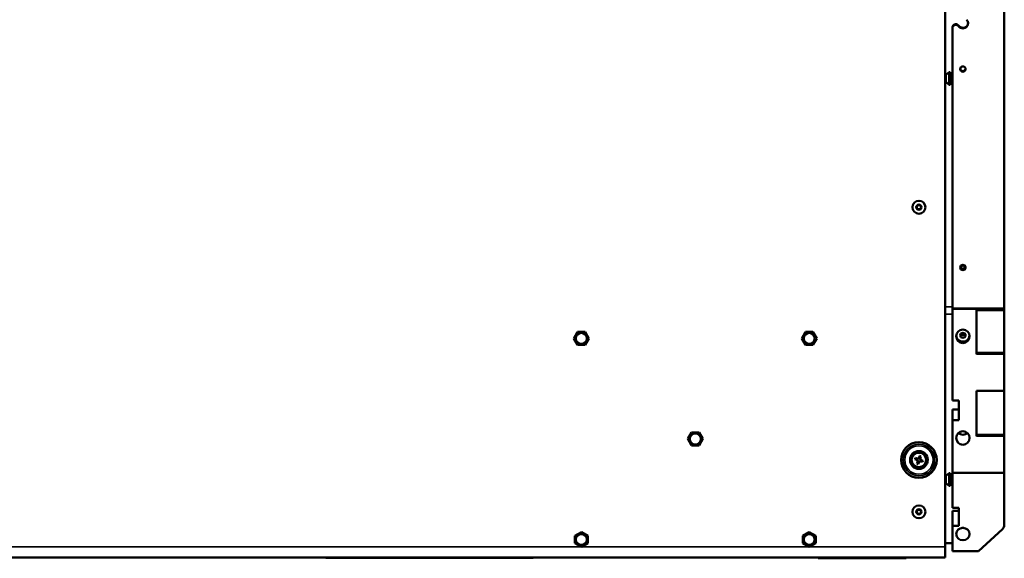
# Model space of a CAD drawing. Header units: inches. Extents: x 1.9 to 64.4, y 1.6 to 69.2.
# Tile 22 of 256: x 41 to 60, y 15.1 to 25.5. Entities that reach past the tile are written whole.
import ezdxf

# ---------------------------------------------------------------- set-up
doc = ezdxf.new("R2010")
doc.units = ezdxf.units.IN
doc.header["$MEASUREMENT"] = 0
doc.layers.add('Visible (ANSI)', color=7, linetype='Continuous', lineweight=50)
doc.layers.add('Visible Narrow (ANSI)', color=7, linetype='Continuous', lineweight=35)

msp = doc.modelspace()

# ---------------------------------------------------------------- linework, layer by layer
at = {"layer": 'Visible (ANSI)'}
for p, q in [((60.02, 36.587), (60.02, 19.966)), ((58.875, 35.868), (58.875, 15.367)), ((59.02, 25.395), (59.02, 25.383)), ((59.02, 19.966), (59.02, 25.383)), ((59.127, 25.439), (59.149, 25.416)), ((59.149, 25.404), (59.127, 25.426)), ((58.894, 24.48), (58.955, 24.533)), ((58.955, 24.533), (58.955, 24.289)), ((58.977, 24.533), (58.955, 24.533)), ((58.977, 24.533), (58.977, 24.289)), ((58.894, 24.48), (58.875, 24.48)), ((58.894, 24.342), (58.875, 24.342)), ((58.894, 24.48), (58.894, 24.342)), ((58.894, 24.342), (58.955, 24.289)), ((58.977, 24.289), (58.955, 24.289)), ((59.22, 20.742), (59.22, 20.73)), ((60.02, 19.966), (59.02, 19.966)), ((59.02, 19.964), (59.02, 19.966)), ((59.02, 19.964), (59.485, 19.964)), ((59.02, 18.192), (59.02, 19.964)), ((59.485, 19.964), (59.485, 19.965)), ((60.02, 19.965), (59.485, 19.965)), ((59.485, 19.088), (59.485, 19.964)), ((60.02, 19.965), (60.02, 19.966)), ((60.02, 19.937), (60.02, 19.965)), ((60.02, 19.937), (59.485, 19.937)), ((60.02, 19.112), (60.02, 19.937)), ((51.709, 19.391), (51.781, 19.516)), ((51.781, 19.516), (51.925, 19.516)), ((51.925, 19.516), (51.997, 19.391)), ((56.109, 19.391), (56.181, 19.516)), ((56.181, 19.516), (56.325, 19.516)), ((56.325, 19.516), (56.397, 19.391)), ((51.781, 19.266), (51.709, 19.391)), ((51.925, 19.266), (51.781, 19.266)), ((51.997, 19.391), (51.925, 19.266)), ((56.181, 19.266), (56.109, 19.391)), ((56.325, 19.266), (56.181, 19.266)), ((56.397, 19.391), (56.325, 19.266)), ((60.02, 19.112), (59.485, 19.112)), ((60.02, 19.088), (60.02, 19.112)), ((60.02, 19.088), (60.02, 18.382)), ((59.485, 17.506), (59.485, 18.382)), ((59.485, 18.382), (60.02, 18.382)), ((60.02, 18.382), (60.02, 17.53)), ((59.145, 18.192), (59.02, 18.192)), ((59.145, 17.816), (59.145, 18.192)), ((59.02, 18.019), (59.02, 17.816)), ((59.145, 18.019), (59.02, 18.019)), ((59.02, 17.816), (59.145, 17.816)), ((59.02, 16.8), (59.02, 17.816)), ((53.909, 17.451), (53.981, 17.576)), ((53.981, 17.576), (54.125, 17.576)), ((54.125, 17.576), (54.197, 17.451)), ((60.02, 17.53), (59.485, 17.53)), ((60.02, 17.506), (60.02, 17.53)), ((60.02, 17.506), (60.02, 16.8)), ((53.981, 17.326), (53.909, 17.451)), ((54.125, 17.326), (53.981, 17.326)), ((54.197, 17.451), (54.125, 17.326)), ((58.386, 17.124), (58.375, 17.095)), ((58.4, 17.086), (58.41, 17.115)), ((58.293, 17.06), (58.322, 17.05)), ((58.331, 17.074), (58.302, 17.085)), ((58.328, 17.071), (58.322, 17.054)), ((58.331, 17.067), (58.326, 17.056)), ((58.343, 17.005), (58.332, 16.977)), ((58.346, 17.003), (58.363, 16.996)), ((58.35, 17.005), (58.361, 17.001)), ((58.357, 16.968), (58.367, 16.996)), ((58.397, 17.089), (58.379, 17.095)), ((58.392, 17.086), (58.381, 17.09)), ((58.412, 17.025), (58.416, 17.036)), ((58.412, 17.017), (58.44, 17.007)), ((58.414, 17.02), (58.42, 17.038)), ((58.449, 17.031), (58.421, 17.042)), ((58.894, 16.739), (58.875, 16.739)), ((58.894, 16.739), (58.955, 16.792)), ((58.894, 16.739), (58.894, 16.601)), ((58.955, 16.792), (58.955, 16.548)), ((58.977, 16.792), (58.955, 16.792)), ((58.977, 16.792), (58.977, 16.548)), ((60.02, 16.8), (59.02, 16.8)), ((59.02, 16.8), (59.02, 16.121)), ((60.02, 16.8), (60.02, 15.793)), ((58.894, 16.601), (58.875, 16.601)), ((58.894, 16.601), (58.955, 16.548)), ((58.977, 16.548), (58.955, 16.548)), ((59.145, 16.121), (59.02, 16.121)), ((59.02, 16.062), (59.02, 15.775)), ((59.145, 16.062), (59.02, 16.062)), ((59.145, 15.775), (59.145, 16.121)), ((51.728, 15.583), (51.853, 15.655)), ((51.853, 15.655), (51.978, 15.583)), ((56.128, 15.583), (56.253, 15.655)), ((56.253, 15.655), (56.378, 15.583)), ((59.02, 15.775), (59.145, 15.775)), ((59.02, 15.775), (59.02, 15.287)), ((59.522, 15.287), (59.983, 15.712)), ((51.728, 15.439), (51.728, 15.583)), ((51.853, 15.367), (51.728, 15.439)), ((51.978, 15.439), (51.853, 15.367)), ((51.978, 15.583), (51.978, 15.439)), ((56.128, 15.439), (56.128, 15.583)), ((56.253, 15.367), (56.128, 15.439)), ((56.378, 15.439), (56.253, 15.367)), ((56.378, 15.583), (56.378, 15.439)), ((59.02, 15.443), (58.875, 15.443)), ((58.875, 15.163), (58.875, 15.367)), ((59.02, 15.287), (59.522, 15.287)), ((21.685, 15.163), (58.875, 15.163)), ((46.92, 15.163), (46.92, 15.158)), ((46.92, 15.158), (50.92, 15.158)), ((47.071, 15.158), (47.071, 15.156)), ((47.134, 15.156), (47.071, 15.156)), ((47.134, 15.158), (47.134, 15.156)), ((47.147, 15.158), (47.147, 15.156)), ((47.147, 15.158), (47.147, 15.156)), ((47.215, 15.156), (47.147, 15.156)), ((47.215, 15.158), (47.215, 15.156)), ((47.228, 15.158), (47.228, 15.156)), ((47.301, 15.156), (47.265, 15.156)), ((47.301, 15.158), (47.301, 15.156)), ((47.31, 15.156), (47.301, 15.156)), ((47.31, 15.158), (47.31, 15.156)), ((47.348, 15.156), (47.31, 15.156)), ((47.348, 15.158), (47.348, 15.156)), ((47.385, 15.156), (47.348, 15.156)), ((47.385, 15.158), (47.385, 15.156)), ((47.392, 15.156), (47.385, 15.156)), ((47.392, 15.158), (47.392, 15.156)), ((47.503, 15.156), (47.448, 15.156)), ((47.503, 15.158), (47.503, 15.156)), ((47.519, 15.156), (47.503, 15.156)), ((47.519, 15.158), (47.519, 15.156)), ((47.528, 15.156), (47.519, 15.156)), ((47.528, 15.158), (47.528, 15.156)), ((47.563, 15.156), (47.528, 15.156)), ((47.563, 15.158), (47.563, 15.156)), ((47.608, 15.156), (47.563, 15.156)), ((47.608, 15.158), (47.608, 15.156)), ((47.643, 15.156), (47.608, 15.156)), ((47.643, 15.158), (47.643, 15.156)), ((47.643, 15.158), (47.643, 15.156)), ((47.643, 15.156), (47.643, 15.156)), ((47.752, 15.158), (47.752, 15.156)), ((47.77, 15.156), (47.752, 15.156)), ((47.77, 15.158), (47.77, 15.156)), ((47.805, 15.156), (47.77, 15.156)), ((47.805, 15.158), (47.805, 15.156)), ((47.85, 15.156), (47.805, 15.156)), ((47.85, 15.158), (47.85, 15.156)), ((47.885, 15.156), (47.85, 15.156)), ((47.885, 15.158), (47.885, 15.156)), ((47.905, 15.158), (47.905, 15.156)), ((48.03, 15.158), (48.03, 15.156)), ((48.052, 15.158), (48.052, 15.156)), ((48.089, 15.156), (48.052, 15.156)), ((48.089, 15.158), (48.089, 15.156)), ((48.095, 15.158), (48.095, 15.156)), ((48.107, 15.156), (48.095, 15.156)), ((48.107, 15.158), (48.107, 15.156)), ((48.145, 15.156), (48.107, 15.156)), ((48.145, 15.158), (48.145, 15.156)), ((48.182, 15.156), (48.145, 15.156)), ((48.182, 15.158), (48.182, 15.156)), ((48.22, 15.156), (48.182, 15.156)), ((48.22, 15.158), (48.22, 15.156)), ((48.23, 15.156), (48.22, 15.156)), ((48.23, 15.158), (48.23, 15.156)), ((48.236, 15.156), (48.23, 15.156)), ((48.236, 15.158), (48.236, 15.156)), ((48.348, 15.158), (48.348, 15.156)), ((48.351, 15.158), (48.351, 15.156)), ((48.355, 15.156), (48.351, 15.156)), ((48.355, 15.158), (48.355, 15.156)), ((48.363, 15.156), (48.355, 15.156)), ((48.363, 15.158), (48.363, 15.156)), ((48.402, 15.156), (48.363, 15.156)), ((48.402, 15.158), (48.402, 15.156)), ((48.408, 15.156), (48.402, 15.156)), ((48.408, 15.158), (48.408, 15.156)), ((48.45, 15.156), (48.408, 15.156)), ((48.45, 15.158), (48.45, 15.156)), ((48.456, 15.156), (48.45, 15.156)), ((48.456, 15.158), (48.456, 15.156)), ((48.494, 15.156), (48.456, 15.156)), ((48.494, 15.158), (48.494, 15.156)), ((48.5, 15.156), (48.494, 15.156)), ((48.5, 15.158), (48.5, 15.156)), ((48.617, 15.158), (48.617, 15.156)), ((48.622, 15.156), (48.617, 15.156)), ((48.622, 15.158), (48.622, 15.156)), ((48.665, 15.156), (48.622, 15.156)), ((48.665, 15.158), (48.665, 15.156)), ((48.67, 15.156), (48.665, 15.156)), ((48.67, 15.158), (48.67, 15.156)), ((48.708, 15.156), (48.67, 15.156)), ((48.708, 15.158), (48.708, 15.156)), ((48.735, 15.156), (48.708, 15.156)), ((48.735, 15.158), (48.735, 15.156)), ((48.771, 15.156), (48.735, 15.156)), ((48.771, 15.158), (48.771, 15.156)), ((48.792, 15.156), (48.771, 15.156)), ((48.792, 15.158), (48.792, 15.156)), ((48.813, 15.156), (48.792, 15.156)), ((48.813, 15.158), (48.813, 15.156)), ((48.85, 15.156), (48.813, 15.156)), ((48.85, 15.158), (48.85, 15.156)), ((48.876, 15.156), (48.85, 15.156)), ((48.876, 15.158), (48.876, 15.156)), ((48.882, 15.158), (48.882, 15.156)), ((48.904, 15.158), (48.904, 15.156)), ((48.942, 15.156), (48.904, 15.156)), ((48.942, 15.158), (48.942, 15.156)), ((48.991, 15.156), (48.942, 15.156)), ((48.991, 15.158), (48.991, 15.156)), ((49.024, 15.156), (48.991, 15.156)), ((49.024, 15.158), (49.024, 15.156)), ((49.035, 15.158), (49.035, 15.156)), ((49.055, 15.156), (49.05, 15.156)), ((49.055, 15.158), (49.055, 15.156)), ((49.118, 15.156), (49.055, 15.156)), ((49.118, 15.158), (49.118, 15.156)), ((49.152, 15.158), (49.152, 15.156)), ((49.32, 15.156), (49.152, 15.156)), ((49.32, 15.158), (49.32, 15.156)), ((49.341, 15.158), (49.341, 15.156)), ((49.415, 15.156), (49.341, 15.156)), ((49.415, 15.158), (49.415, 15.156)), ((49.468, 15.156), (49.415, 15.156)), ((49.468, 15.158), (49.468, 15.156)), ((49.577, 15.158), (49.577, 15.156)), ((49.59, 15.158), (49.59, 15.156)), ((49.692, 15.156), (49.59, 15.156)), ((49.692, 15.158), (49.692, 15.156)), ((49.71, 15.158), (49.71, 15.156)), ((49.826, 15.158), (49.826, 15.156)), ((49.829, 15.156), (49.826, 15.156)), ((49.829, 15.158), (49.829, 15.156)), ((49.849, 15.156), (49.829, 15.156)), ((49.849, 15.158), (49.849, 15.156)), ((49.886, 15.156), (49.849, 15.156)), ((49.886, 15.158), (49.886, 15.156)), ((49.904, 15.158), (49.904, 15.156)), ((49.942, 15.156), (49.904, 15.156)), ((49.942, 15.158), (49.942, 15.156)), ((49.979, 15.156), (49.942, 15.156)), ((49.979, 15.158), (49.979, 15.156)), ((50.017, 15.156), (49.979, 15.156)), ((50.017, 15.158), (50.017, 15.156)), ((50.024, 15.156), (50.017, 15.156)), ((50.024, 15.158), (50.024, 15.156)), ((50.028, 15.156), (50.024, 15.156)), ((50.028, 15.158), (50.028, 15.156)), ((50.028, 15.158), (50.028, 15.156)), ((50.028, 15.156), (50.028, 15.156)), ((50.153, 15.158), (50.153, 15.156)), ((50.161, 15.156), (50.153, 15.156)), ((50.161, 15.158), (50.161, 15.156)), ((50.173, 15.156), (50.161, 15.156)), ((50.173, 15.158), (50.173, 15.156)), ((50.208, 15.156), (50.173, 15.156)), ((50.208, 15.158), (50.208, 15.156)), ((50.253, 15.156), (50.208, 15.156)), ((50.253, 15.158), (50.253, 15.156)), ((50.288, 15.156), (50.253, 15.156)), ((50.288, 15.158), (50.288, 15.156)), ((50.326, 15.158), (50.326, 15.156)), ((50.33, 15.158), (50.33, 15.156)), ((50.342, 15.158), (50.342, 15.156)), ((50.363, 15.156), (50.342, 15.156)), ((50.363, 15.158), (50.363, 15.156)), ((50.474, 15.156), (50.419, 15.156)), ((50.474, 15.158), (50.474, 15.156)), ((50.478, 15.156), (50.474, 15.156)), ((50.478, 15.158), (50.478, 15.156)), ((50.499, 15.158), (50.499, 15.156)), ((50.534, 15.156), (50.499, 15.156)), ((50.534, 15.158), (50.534, 15.156)), ((50.579, 15.156), (50.534, 15.156)), ((50.579, 15.158), (50.579, 15.156)), ((50.614, 15.156), (50.579, 15.156)), ((50.614, 15.158), (50.614, 15.156)), ((50.626, 15.156), (50.614, 15.156)), ((50.626, 15.158), (50.626, 15.156)), ((50.665, 15.156), (50.626, 15.156)), ((50.665, 15.158), (50.665, 15.156)), ((50.671, 15.156), (50.665, 15.156)), ((50.671, 15.158), (50.671, 15.156)), ((50.713, 15.156), (50.671, 15.156)), ((50.713, 15.158), (50.713, 15.156)), ((50.719, 15.156), (50.713, 15.156)), ((50.719, 15.158), (50.719, 15.156)), ((50.757, 15.156), (50.719, 15.156)), ((50.757, 15.158), (50.757, 15.156)), ((50.758, 15.156), (50.757, 15.156)), ((50.758, 15.158), (50.758, 15.156)), ((50.761, 15.156), (50.758, 15.156)), ((50.761, 15.158), (50.761, 15.156)), ((50.768, 15.156), (50.761, 15.156)), ((50.768, 15.158), (50.768, 15.156)), ((50.884, 15.158), (50.884, 15.156)), ((50.884, 15.158), (50.884, 15.156)), ((50.884, 15.156), (50.884, 15.156)), ((50.92, 15.163), (50.92, 15.158)), ((52.163, 15.163), (52.163, 15.161)), ((52.163, 15.161), (52.203, 15.161)), ((52.203, 15.163), (52.203, 15.161)), ((52.203, 15.161), (52.219, 15.161)), ((52.219, 15.163), (52.219, 15.161)), ((52.219, 15.161), (52.259, 15.161)), ((52.259, 15.163), (52.259, 15.161)), ((52.264, 15.163), (52.264, 15.161)), ((52.264, 15.161), (52.283, 15.161)), ((52.283, 15.163), (52.283, 15.161)), ((52.283, 15.161), (52.313, 15.161)), ((52.318, 15.163), (52.318, 15.161)), ((52.324, 15.161), (52.354, 15.161)), ((52.354, 15.163), (52.354, 15.161)), ((52.354, 15.161), (52.374, 15.161)), ((52.374, 15.163), (52.374, 15.161)), ((52.383, 15.163), (52.383, 15.161)), ((52.383, 15.161), (52.473, 15.161)), ((52.473, 15.163), (52.473, 15.161)), ((52.5, 15.163), (52.5, 15.161)), ((52.5, 15.161), (52.516, 15.161)), ((52.516, 15.163), (52.516, 15.161)), ((52.516, 15.161), (52.579, 15.161)), ((52.579, 15.163), (52.579, 15.161)), ((52.579, 15.161), (52.594, 15.161)), ((52.594, 15.163), (52.594, 15.161)), ((52.871, 15.163), (52.871, 15.161)), ((52.871, 15.161), (52.961, 15.161)), ((52.961, 15.163), (52.961, 15.161)), ((52.987, 15.163), (52.987, 15.161)), ((52.987, 15.161), (53.002, 15.161)), ((53.002, 15.163), (53.002, 15.161)), ((53.002, 15.161), (53.037, 15.161)), ((53.037, 15.163), (53.037, 15.161)), ((53.037, 15.161), (53.051, 15.161)), ((53.051, 15.163), (53.051, 15.161)), ((53.051, 15.161), (53.086, 15.161)), ((53.086, 15.163), (53.086, 15.161)), ((53.086, 15.161), (53.101, 15.161)), ((53.101, 15.163), (53.101, 15.161)), ((53.113, 15.163), (53.113, 15.161)), ((53.113, 15.161), (53.132, 15.161)), ((53.132, 15.163), (53.132, 15.161)), ((53.132, 15.161), (53.145, 15.161)), ((53.145, 15.163), (53.145, 15.161)), ((53.145, 15.161), (53.196, 15.161)), ((53.196, 15.163), (53.196, 15.161)), ((53.196, 15.161), (53.209, 15.161)), ((53.209, 15.163), (53.209, 15.161)), ((53.209, 15.161), (53.226, 15.161)), ((53.226, 15.163), (53.226, 15.161)), ((53.228, 15.163), (53.228, 15.161)), ((53.228, 15.161), (53.248, 15.161)), ((53.248, 15.163), (53.248, 15.161)), ((53.248, 15.161), (53.264, 15.161)), ((53.29, 15.163), (53.29, 15.161)), ((53.299, 15.161), (53.318, 15.161)), ((53.318, 15.163), (53.318, 15.161)), ((53.318, 15.161), (53.333, 15.161)), ((53.333, 15.163), (53.333, 15.161)), ((53.354, 15.163), (53.354, 15.161)), ((53.354, 15.161), (53.363, 15.161)), ((53.363, 15.163), (53.363, 15.161)), ((53.363, 15.161), (53.419, 15.161)), ((53.419, 15.163), (53.419, 15.161)), ((53.419, 15.161), (53.435, 15.161)), ((53.435, 15.163), (53.435, 15.161)), ((54.453, 15.163), (54.453, 15.161)), ((54.453, 15.161), (54.532, 15.161)), ((54.532, 15.163), (54.532, 15.161)), ((54.532, 15.163), (54.532, 15.161)), ((54.546, 15.163), (54.546, 15.161)), ((54.642, 15.163), (54.642, 15.161)), ((54.656, 15.163), (54.656, 15.161)), ((54.701, 15.161), (54.732, 15.161)), ((54.732, 15.163), (54.732, 15.161)), ((54.732, 15.161), (54.748, 15.161)), ((54.748, 15.163), (54.748, 15.161)), ((55.475, 15.163), (55.475, 15.161)), ((55.475, 15.161), (55.49, 15.161)), ((55.49, 15.163), (55.49, 15.161)), ((55.519, 15.163), (55.519, 15.161)), ((55.546, 15.163), (55.546, 15.161)), ((55.642, 15.163), (55.642, 15.161)), ((55.656, 15.163), (55.656, 15.161)), ((55.701, 15.161), (55.732, 15.161)), ((55.732, 15.163), (55.732, 15.161)), ((55.732, 15.161), (55.748, 15.161)), ((55.748, 15.163), (55.748, 15.161)), ((56.425, 15.163), (56.425, 15.148)), ((56.455, 15.148), (56.425, 15.148)), ((56.455, 15.148), (58.095, 15.148)), ((58.125, 15.148), (58.095, 15.148)), ((58.125, 15.148), (58.125, 15.163))]:
    msp.add_line(p, q, dxfattribs=at)
for centre, radius in [((58.371, 21.924), 0.125), ((58.371, 21.924), 0.125), ((58.371, 21.924), 0.05), ((58.371, 21.924), 0.0406), ((51.853, 19.391), 0.106), ((56.253, 19.391), 0.106), ((54.053, 17.451), 0.106), ((58.371, 17.046), 0.344), ((58.371, 17.046), 0.172), ((58.371, 17.046), 0.145), ((58.371, 17.046), 0.14), ((58.371, 16.045), 0.125), ((58.371, 16.045), 0.125), ((58.371, 16.045), 0.05), ((58.371, 16.045), 0.0406), ((51.853, 15.511), 0.106), ((56.253, 15.511), 0.106)]:
    msp.add_circle(centre, radius, dxfattribs=at)
for centre, start, end in [((58.303, 17.014), 349.2726, 60.8742), ((58.339, 17.114), 259.2726, 330.8742), ((58.403, 16.978), 79.2726, 150.8742), ((58.439, 17.078), 169.2726, 240.8742)]:
    msp.add_arc(centre, 0.0476, start, end, dxfattribs=at)
for centre, major_axis, ratio, start_param, end_param in [((59.22, 25.474), (0.1, 0), 0.981793, 3.926991, 7.068583), ((59.22, 25.486), (0.1, 0), 0.981793, 3.926991, 6.220264), ((59.082, 25.395), (-0.0625, 0), 0.981793, 3.926991, 6.283185), ((59.082, 25.383), (-0.0625, 0), 0.981793, 3.926991, 6.283185), ((59.22, 24.602), (-0.052, 0), 0.981793, 0.121218, 3.020374), ((59.22, 20.765), (-0.0361, 0), 0.981793, 5.759587, 6.806784), ((59.22, 20.765), (-0.0361, 0), 0.981793, 4.712389, 5.759587), ((59.22, 20.765), (0.0361, 0), 0.981793, 3.665191, 4.712389), ((59.22, 20.765), (-0.0361, 0), 0.981793, 3.665191, 4.712389), ((59.22, 20.765), (0.0361, 0), 0.981793, 4.712389, 5.759587), ((59.22, 20.765), (0.0361, 0), 0.981793, 5.759587, 6.806784), ((59.22, 19.452), (0.13, 0), 0.920845, 3.218908, 6.20587), ((59.22, 19.502), (-0.052, 0), 0.920845, 0.548214, 2.593379), ((59.22, 17.653), (-0.13, 0), 0.920845, 0.810437, 2.331155), ((58.334, 16.944), (0.273, -0.099), 0.641042, 1.52608, 1.615512), ((58.473, 17.009), (0.099, 0.273), 0.641042, 1.52608, 1.615512), ((58.308, 17.012), (-0.0414, 0.015), 0.994499, 4.295347, 4.728038), ((58.344, 17.112), (0.0414, -0.015), 0.994499, 4.69674, 5.129431), ((58.408, 17.147), (-0.273, 0.099), 0.641042, 1.52608, 1.615512), ((58.305, 17.018), (0.015, 0.0414), 0.994499, 4.69674, 5.129431), ((58.405, 16.982), (-0.015, -0.0414), 0.994499, 4.295347, 4.728038), ((58.338, 17.109), (0.015, 0.0414), 0.994499, 4.295347, 4.728038), ((58.438, 17.073), (-0.015, -0.0414), 0.994499, 4.69674, 5.129431), ((58.399, 16.979), (-0.0414, 0.015), 0.994499, 4.69674, 5.129431), ((58.435, 17.079), (0.0414, -0.015), 0.994499, 4.295347, 4.728038), ((58.27, 17.083), (-0.099, -0.273), 0.641042, 1.52608, 1.615512), ((59.895, 15.793), (0.125, 0), 0.920845, 5.497787, 6.283185), ((59.22, 15.853), (-0.13, 0), 0.920845, 1.419536, 1.722057)]:
    msp.add_ellipse(centre, major_axis=major_axis, ratio=ratio, start_param=start_param, end_param=end_param, dxfattribs=at)
for centre, major_axis, ratio in [((59.22, 24.59), (0.052, 0), 0.981793), ((59.22, 20.761), (0.052, 0), 0.981793), ((59.22, 19.433), (0, -0.13), 0.996287), ((59.22, 19.452), (-0.052, 0), 0.920845), ((59.22, 17.471), (0, -0.13), 0.996287), ((59.22, 15.616), (-0.13, 0), 0.920845)]:
    msp.add_ellipse(centre, major_axis=major_axis, ratio=ratio, dxfattribs=at)
for points, weights in [([(59.22, 20.8), (59.204, 20.793), (59.189, 20.783)], [2.01272135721, 2.32409043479, 2.01272135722]), ([(59.189, 20.783), (59.189, 20.766), (59.189, 20.747)], [2.01272135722, 2.32409043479, 2.01272135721]), ([(59.189, 20.747), (59.204, 20.739), (59.22, 20.73)], [2.01272135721, 2.32409043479, 2.01272135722]), ([(59.251, 20.783), (59.236, 20.793), (59.22, 20.8)], [2.01272135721, 2.32409043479, 2.01272135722]), ([(59.22, 20.73), (59.236, 20.739), (59.251, 20.747)], [2.01272135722, 2.32409043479, 2.01272135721]), ([(59.251, 20.766), (59.251, 20.774), (59.251, 20.783)], [2.16840589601, 2.16840589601, 2.01272135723]), ([(59.251, 20.747), (59.251, 20.757), (59.251, 20.766)], [2.01272135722, 2.16840589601, 2.16840589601]), ([(58.338, 17.044), (58.329, 17.047), (58.322, 17.05)], [1.00809385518, 1.02718582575, 1.00474783]), ([(58.331, 17.074), (58.338, 17.072), (58.347, 17.068)], [1.00474783, 1.02718582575, 1.00809385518]), ([(58.343, 17.005), (58.345, 17.013), (58.349, 17.021)], [1.00474783, 1.02718582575, 1.00809385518]), ([(58.373, 17.013), (58.37, 17.004), (58.367, 16.996)], [1.00809385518, 1.02718582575, 1.00474783]), ([(58.369, 17.079), (58.373, 17.088), (58.375, 17.095)], [1.00809385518, 1.02718582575, 1.00474783]), ([(58.4, 17.086), (58.397, 17.079), (58.394, 17.07)], [1.00474783, 1.02718582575, 1.00809385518]), ([(58.412, 17.017), (58.404, 17.02), (58.395, 17.023)], [1.00474783, 1.02718582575, 1.00809385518]), ([(58.404, 17.048), (58.413, 17.044), (58.421, 17.042)], [1.00809385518, 1.02718582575, 1.00474783])]:
    msp.add_rational_spline(points, weights, degree=2, dxfattribs=at)
for points, degree in [([(58.322, 17.054), (58.324, 17.055), (58.326, 17.056)], 2), ([(58.328, 17.071), (58.329, 17.069), (58.331, 17.067)], 2), ([(58.346, 17.003), (58.348, 17.004), (58.35, 17.005)], 2), ([(58.363, 16.996), (58.362, 16.999), (58.361, 17.001)], 2), ([(58.379, 17.095), (58.38, 17.093), (58.381, 17.09)], 2), ([(58.397, 17.089), (58.394, 17.088), (58.392, 17.086)], 2), ([(58.414, 17.02), (58.413, 17.022), (58.412, 17.025)], 2), ([(58.42, 17.038), (58.418, 17.037), (58.416, 17.036)], 2), ([(47.147, 15.156), (47.147, 15.156), (47.147, 15.156), (47.147, 15.156)], 3), ([(47.901, 15.156), (47.896, 15.156), (47.89, 15.156), (47.885, 15.156)], 3), ([(47.905, 15.156), (47.904, 15.156), (47.903, 15.156), (47.901, 15.156)], 3), ([(48.032, 15.156), (48.031, 15.156), (48.03, 15.156), (48.03, 15.156)], 3), ([(48.052, 15.156), (48.045, 15.156), (48.038, 15.156), (48.032, 15.156)], 3), ([(50.342, 15.156), (50.338, 15.156), (50.334, 15.156), (50.33, 15.156)], 3), ([(52.313, 15.161), (52.316, 15.161), (52.318, 15.161)], 2), ([(52.318, 15.161), (52.322, 15.161), (52.324, 15.161)], 2), ([(53.264, 15.161), (53.271, 15.161), (53.28, 15.161), (53.287, 15.161), (53.29, 15.161)], 2), ([(53.29, 15.161), (53.293, 15.161), (53.299, 15.161)], 2), ([(54.532, 15.161), (54.532, 15.161), (54.532, 15.161)], 2), ([(54.546, 15.161), (54.55, 15.161), (54.557, 15.161), (54.577, 15.161), (54.59, 15.161)], 2), ([(54.59, 15.161), (54.607, 15.161), (54.629, 15.161), (54.641, 15.161), (54.642, 15.161)], 2), ([(54.656, 15.161), (54.664, 15.161), (54.676, 15.161), (54.701, 15.161)], 2), ([(55.49, 15.161), (55.495, 15.161), (55.512, 15.161), (55.519, 15.161)], 2), ([(55.546, 15.161), (55.55, 15.161), (55.557, 15.161), (55.577, 15.161), (55.59, 15.161)], 2), ([(55.59, 15.161), (55.607, 15.161), (55.629, 15.161), (55.641, 15.161), (55.642, 15.161)], 2), ([(55.656, 15.161), (55.664, 15.161), (55.676, 15.161), (55.701, 15.161)], 2)]:
    msp.add_open_spline(points, degree=degree, dxfattribs=at)
for points, knots in [([(58.343, 17.005), (58.343, 17.009), (58.344, 17.012), (58.343, 17.021), (58.342, 17.026), (58.338, 17.036), (58.334, 17.04), (58.328, 17.046), (58.325, 17.048), (58.322, 17.05)], [0.0131061, 0.0131061, 0.0131061, 0.0131061, 0.038694, 0.038694, 0.077388, 0.077388, 0.1160819, 0.1160819, 0.1416698, 0.1416698, 0.1416698, 0.1416698]), ([(58.331, 17.074), (58.334, 17.074), (58.338, 17.073), (58.347, 17.074), (58.352, 17.075), (58.361, 17.079), (58.366, 17.083), (58.372, 17.089), (58.374, 17.092), (58.375, 17.095)], [0.0131061, 0.0131061, 0.0131061, 0.0131061, 0.038694, 0.038694, 0.077388, 0.077388, 0.1160819, 0.1160819, 0.1416698, 0.1416698, 0.1416698, 0.1416698]), ([(58.412, 17.017), (58.408, 17.018), (58.405, 17.018), (58.396, 17.018), (58.391, 17.016), (58.381, 17.012), (58.377, 17.009), (58.371, 17.002), (58.369, 16.999), (58.367, 16.996)], [0.0131061, 0.0131061, 0.0131061, 0.0131061, 0.038694, 0.038694, 0.077388, 0.077388, 0.1160819, 0.1160819, 0.1416698, 0.1416698, 0.1416698, 0.1416698]), ([(58.4, 17.086), (58.399, 17.083), (58.399, 17.079), (58.399, 17.07), (58.401, 17.065), (58.405, 17.056), (58.408, 17.051), (58.415, 17.045), (58.418, 17.043), (58.421, 17.042)], [0.0131061, 0.0131061, 0.0131061, 0.0131061, 0.038694, 0.038694, 0.077388, 0.077388, 0.1160819, 0.1160819, 0.1416698, 0.1416698, 0.1416698, 0.1416698]), ([(47.228, 15.156), (47.227, 15.156), (47.227, 15.156), (47.223, 15.156), (47.219, 15.156), (47.215, 15.156)], [-0.06910926, -0.06910926, -0.06910926, -0.06910926, -0.06505051, -0.06505051, -0.03618432, -0.03618432, -0.03618432, -0.03618432]), ([(47.25, 15.156), (47.247, 15.156), (47.244, 15.156), (47.24, 15.156), (47.237, 15.156), (47.232, 15.156), (47.231, 15.156), (47.229, 15.156), (47.228, 15.156), (47.228, 15.156)], [-0.1054449, -0.1054449, -0.1054449, -0.1054449, -0.088018, -0.088018, -0.0743713, -0.0743713, -0.0601094, -0.0601094, 0, 0, 0, 0]), ([(47.265, 15.156), (47.262, 15.156), (47.26, 15.156), (47.255, 15.156), (47.252, 15.156), (47.25, 15.156)], [-0.03774435, -0.03774435, -0.03774435, -0.03774435, -0.01997479, -0.01997479, 0, 0, 0, 0]), ([(47.426, 15.156), (47.421, 15.156), (47.417, 15.156), (47.411, 15.156), (47.407, 15.156), (47.399, 15.156), (47.397, 15.156), (47.394, 15.156), (47.393, 15.156), (47.392, 15.156)], [-0.1581674, -0.1581674, -0.1581674, -0.1581674, -0.132027, -0.132027, -0.1115569, -0.1115569, -0.0901642, -0.0901642, 0, 0, 0, 0]), ([(47.448, 15.156), (47.444, 15.156), (47.441, 15.156), (47.433, 15.156), (47.429, 15.156), (47.426, 15.156)], [-0.05661652, -0.05661652, -0.05661652, -0.05661652, -0.02996218, -0.02996218, 0, 0, 0, 0]), ([(47.696, 15.156), (47.691, 15.156), (47.685, 15.156), (47.674, 15.156), (47.669, 15.156), (47.662, 15.156), (47.658, 15.156), (47.65, 15.156), (47.647, 15.156), (47.644, 15.156), (47.643, 15.156), (47.643, 15.156)], [-0.1116521, -0.1116521, -0.1116521, -0.1116521, -0.1016227, -0.1016227, -0.0895655, -0.0895655, -0.0666991, -0.0666991, -0.0389809, -0.0389809, 0, 0, 0, 0]), ([(47.752, 15.156), (47.752, 15.156), (47.751, 15.156), (47.748, 15.156), (47.746, 15.156), (47.742, 15.156), (47.74, 15.156), (47.732, 15.156), (47.727, 15.156), (47.714, 15.156), (47.705, 15.156), (47.696, 15.156)], [-0.2792457, -0.2792457, -0.2792457, -0.2792457, -0.2067611, -0.2067611, -0.1382631, -0.1382631, -0.1032784, -0.1032784, -0.0650505, -0.0650505, 0, 0, 0, 0]), ([(47.966, 15.156), (47.961, 15.156), (47.955, 15.156), (47.945, 15.156), (47.941, 15.156), (47.931, 15.156), (47.925, 15.156), (47.917, 15.156), (47.913, 15.156), (47.906, 15.156), (47.906, 15.156), (47.905, 15.156)], [-0.3470546, -0.3470546, -0.3470546, -0.3470546, -0.2764244, -0.2764244, -0.2137941, -0.2137941, -0.1348029, -0.1348029, -0.073361, -0.073361, 0, 0, 0, 0]), ([(48.03, 15.156), (48.03, 15.156), (48.029, 15.156), (48.027, 15.156), (48.026, 15.156), (48.021, 15.156), (48.017, 15.156), (48.006, 15.156), (48, 15.156), (47.986, 15.156), (47.976, 15.156), (47.966, 15.156)], [-0.2310812, -0.2310812, -0.2310812, -0.2310812, -0.1915053, -0.1915053, -0.1563276, -0.1563276, -0.1154585, -0.1154585, -0.072975, -0.072975, 0, 0, 0, 0]), ([(48.095, 15.156), (48.095, 15.156), (48.094, 15.156), (48.092, 15.156), (48.091, 15.156), (48.089, 15.156)], [-0.3400873, -0.3400873, -0.3400873, -0.3400873, -0.2728034, -0.2728034, -0.2173735, -0.2173735, -0.2173735, -0.2173735]), ([(48.265, 15.156), (48.262, 15.156), (48.259, 15.156), (48.253, 15.156), (48.251, 15.156), (48.245, 15.156), (48.242, 15.156), (48.238, 15.156), (48.237, 15.156), (48.236, 15.156)], [-0.2447857, -0.2447857, -0.2447857, -0.2447857, -0.2188006, -0.2188006, -0.1827492, -0.1827492, -0.0798389, -0.0798389, 0, 0, 0, 0]), ([(48.291, 15.156), (48.286, 15.156), (48.281, 15.156), (48.272, 15.156), (48.268, 15.156), (48.265, 15.156)], [-0.06692398, -0.06692398, -0.06692398, -0.06692398, -0.03109684, -0.03109684, 0, 0, 0, 0]), ([(48.348, 15.156), (48.347, 15.156), (48.345, 15.156), (48.341, 15.156), (48.338, 15.156), (48.33, 15.156), (48.325, 15.156), (48.311, 15.156), (48.296, 15.156), (48.291, 15.156)], [-0.07121708, -0.07121708, -0.07121708, -0.07121708, -0.06423574, -0.06423574, -0.05676735, -0.05676735, -0.04316861, -0.04316861, 0, 0, 0, 0]), ([(48.351, 15.156), (48.351, 15.156), (48.351, 15.156), (48.35, 15.156), (48.349, 15.156), (48.348, 15.156)], [-0.05228106, -0.05228106, -0.05228106, -0.05228106, -0.02807053, -0.02807053, 0, 0, 0, 0]), ([(48.554, 15.156), (48.548, 15.156), (48.542, 15.156), (48.533, 15.156), (48.528, 15.156), (48.516, 15.156), (48.512, 15.156), (48.505, 15.156), (48.502, 15.156), (48.5, 15.156)], [-0.1934272, -0.1934272, -0.1934272, -0.1934272, -0.1338203, -0.1338203, -0.098542, -0.098542, -0.0595575, -0.0595575, 0, 0, 0, 0]), ([(48.617, 15.156), (48.616, 15.156), (48.616, 15.156), (48.614, 15.156), (48.612, 15.156), (48.607, 15.156), (48.602, 15.156), (48.592, 15.156), (48.586, 15.156), (48.573, 15.156), (48.563, 15.156), (48.554, 15.156)], [-0.2623484, -0.2623484, -0.2623484, -0.2623484, -0.2069375, -0.2069375, -0.1582333, -0.1582333, -0.1101951, -0.1101951, -0.0680408, -0.0680408, 0, 0, 0, 0]), ([(48.882, 15.156), (48.882, 15.156), (48.882, 15.156), (48.879, 15.156), (48.878, 15.156), (48.876, 15.156)], [-0.26234839, -0.26234839, -0.26234839, -0.26234839, -0.20693755, -0.20693755, -0.16772891, -0.16772891, -0.16772891, -0.16772891]), ([(49.035, 15.156), (49.033, 15.156), (49.031, 15.156), (49.027, 15.156), (49.025, 15.156), (49.024, 15.156)], [-0.04799052, -0.04799052, -0.04799052, -0.04799052, -0.02776434, -0.02776434, 0, 0, 0, 0]), ([(49.05, 15.156), (49.047, 15.156), (49.045, 15.156), (49.039, 15.156), (49.037, 15.156), (49.035, 15.156)], [-0.04128429, -0.04128429, -0.04128429, -0.04128429, -0.02046196, -0.02046196, 0, 0, 0, 0]), ([(49.521, 15.156), (49.516, 15.156), (49.511, 15.156), (49.499, 15.156), (49.494, 15.156), (49.483, 15.156), (49.478, 15.156), (49.472, 15.156), (49.47, 15.156), (49.468, 15.156), (49.468, 15.156), (49.468, 15.156)], [-0.1079693, -0.1079693, -0.1079693, -0.1079693, -0.0849084, -0.0849084, -0.0623021, -0.0623021, -0.0338251, -0.0338251, -0.0135201, -0.0135201, 0, 0, 0, 0]), ([(49.577, 15.156), (49.577, 15.156), (49.576, 15.156), (49.575, 15.156), (49.574, 15.156), (49.57, 15.156), (49.566, 15.156), (49.557, 15.156), (49.55, 15.156), (49.536, 15.156), (49.528, 15.156), (49.521, 15.156)], [-0.2117542, -0.2117542, -0.2117542, -0.2117542, -0.1903645, -0.1903645, -0.1669037, -0.1669037, -0.1177194, -0.1177194, -0.0565722, -0.0565722, 0, 0, 0, 0]), ([(49.59, 15.156), (49.586, 15.156), (49.582, 15.156), (49.578, 15.156), (49.577, 15.156), (49.577, 15.156)], [-0.19173506, -0.19173506, -0.19173506, -0.19173506, -0.12226831, -0.12226831, -0.10722073, -0.10722073, -0.10722073, -0.10722073]), ([(49.71, 15.156), (49.706, 15.156), (49.701, 15.156), (49.695, 15.156), (49.693, 15.156), (49.692, 15.156)], [-0.09572642, -0.09572642, -0.09572642, -0.09572642, -0.05657224, -0.05657224, -0.04321523, -0.04321523, -0.04321523, -0.04321523]), ([(49.764, 15.156), (49.759, 15.156), (49.752, 15.156), (49.74, 15.156), (49.734, 15.156), (49.723, 15.156), (49.718, 15.156), (49.712, 15.156), (49.71, 15.156), (49.71, 15.156)], [-0.1315849, -0.1315849, -0.1315849, -0.1315849, -0.098353, -0.098353, -0.065442, -0.065442, -0.0266832, -0.0266832, 0, 0, 0, 0]), ([(49.826, 15.156), (49.826, 15.156), (49.826, 15.156), (49.823, 15.156), (49.822, 15.156), (49.816, 15.156), (49.81, 15.156), (49.797, 15.156), (49.79, 15.156), (49.776, 15.156), (49.77, 15.156), (49.764, 15.156)], [-0.2135579, -0.2135579, -0.2135579, -0.2135579, -0.1865293, -0.1865293, -0.1574507, -0.1574507, -0.0980578, -0.0980578, -0.0447245, -0.0447245, 0, 0, 0, 0]), ([(49.904, 15.156), (49.902, 15.156), (49.901, 15.156), (49.894, 15.156), (49.89, 15.156), (49.887, 15.156), (49.886, 15.156), (49.886, 15.156)], [-0.1044007, -0.1044007, -0.1044007, -0.1044007, -0.09098144, -0.09098144, -0.04017411, -0.04017411, -0.0316927, -0.0316927, -0.0316927, -0.0316927]), ([(50.089, 15.156), (50.086, 15.156), (50.082, 15.156), (50.074, 15.156), (50.07, 15.156), (50.058, 15.156), (50.05, 15.156), (50.038, 15.156), (50.034, 15.156), (50.029, 15.156), (50.029, 15.156), (50.028, 15.156)], [-0.199539, -0.199539, -0.199539, -0.199539, -0.17544, -0.17544, -0.1488824, -0.1488824, -0.0909814, -0.0909814, -0.0401741, -0.0401741, 0, 0, 0, 0]), ([(50.153, 15.156), (50.153, 15.156), (50.152, 15.156), (50.15, 15.156), (50.149, 15.156), (50.142, 15.156), (50.136, 15.156), (50.122, 15.156), (50.114, 15.156), (50.101, 15.156), (50.095, 15.156), (50.089, 15.156)], [-0.1995184, -0.1995184, -0.1995184, -0.1995184, -0.1756782, -0.1756782, -0.1496219, -0.1496219, -0.0914427, -0.0914427, -0.0409581, -0.0409581, 0, 0, 0, 0]), ([(50.326, 15.156), (50.326, 15.156), (50.324, 15.156), (50.32, 15.156), (50.318, 15.156), (50.311, 15.156), (50.304, 15.156), (50.291, 15.156), (50.289, 15.156), (50.288, 15.156)], [-0.1276942, -0.1276942, -0.1276942, -0.1276942, -0.0972315, -0.0972315, -0.0693385, -0.0693385, -0.0332056, -0.0332056, -0.0274457, -0.0274457, -0.0274457, -0.0274457]), ([(50.33, 15.156), (50.33, 15.156), (50.329, 15.156), (50.328, 15.156), (50.327, 15.156), (50.326, 15.156)], [-0.05228106, -0.05228106, -0.05228106, -0.05228106, -0.02807053, -0.02807053, 0, 0, 0, 0]), ([(50.397, 15.156), (50.395, 15.156), (50.392, 15.156), (50.387, 15.156), (50.384, 15.156), (50.376, 15.156), (50.371, 15.156), (50.365, 15.156), (50.364, 15.156), (50.363, 15.156)], [-0.2069989, -0.2069989, -0.2069989, -0.2069989, -0.1684334, -0.1684334, -0.1310538, -0.1310538, -0.0570874, -0.0570874, 0, 0, 0, 0]), ([(50.419, 15.156), (50.415, 15.156), (50.412, 15.156), (50.404, 15.156), (50.4, 15.156), (50.397, 15.156)], [-0.05661652, -0.05661652, -0.05661652, -0.05661652, -0.02996218, -0.02996218, 0, 0, 0, 0]), ([(50.499, 15.156), (50.499, 15.156), (50.498, 15.156), (50.492, 15.156), (50.487, 15.156), (50.481, 15.156), (50.479, 15.156), (50.478, 15.156)], [-0.06806039, -0.06806039, -0.06806039, -0.06806039, -0.06544195, -0.06544195, -0.02668324, -0.02668324, 0, 0, 0, 0]), ([(50.822, 15.156), (50.817, 15.156), (50.811, 15.156), (50.798, 15.156), (50.792, 15.156), (50.781, 15.156), (50.776, 15.156), (50.77, 15.156), (50.769, 15.156), (50.768, 15.156)], [-0.1315849, -0.1315849, -0.1315849, -0.1315849, -0.098353, -0.098353, -0.065442, -0.065442, -0.0266832, -0.0266832, 0, 0, 0, 0]), ([(50.884, 15.156), (50.884, 15.156), (50.884, 15.156), (50.881, 15.156), (50.88, 15.156), (50.874, 15.156), (50.868, 15.156), (50.855, 15.156), (50.848, 15.156), (50.834, 15.156), (50.828, 15.156), (50.822, 15.156)], [-0.2135579, -0.2135579, -0.2135579, -0.2135579, -0.1865293, -0.1865293, -0.1574507, -0.1574507, -0.0980578, -0.0980578, -0.0447245, -0.0447245, 0, 0, 0, 0])]:
    msp.add_open_spline(points, degree=3, knots=knots, dxfattribs=at)
at = {"layer": 'Visible Narrow (ANSI)'}
for p, q in [((59.127, 25.426), (59.127, 25.439)), ((59.149, 25.404), (59.149, 25.416)), ((58.875, 20.003), (59.02, 20.003)), ((59.02, 19.858), (58.875, 19.858)), ((60.02, 19.088), (59.485, 19.088)), ((60.02, 17.506), (59.485, 17.506)), ((21.685, 15.367), (58.875, 15.367)), ((47.25, 15.158), (47.25, 15.156)), ((47.265, 15.158), (47.265, 15.156)), ((47.426, 15.158), (47.426, 15.156)), ((47.448, 15.158), (47.448, 15.156)), ((47.696, 15.158), (47.696, 15.156)), ((47.901, 15.158), (47.901, 15.156)), ((47.966, 15.158), (47.966, 15.156)), ((48.032, 15.158), (48.032, 15.156)), ((48.265, 15.158), (48.265, 15.156)), ((48.291, 15.158), (48.291, 15.156)), ((48.554, 15.158), (48.554, 15.156)), ((49.05, 15.158), (49.05, 15.156)), ((49.521, 15.158), (49.521, 15.156)), ((49.764, 15.158), (49.764, 15.156)), ((50.089, 15.158), (50.089, 15.156)), ((50.397, 15.158), (50.397, 15.156)), ((50.419, 15.158), (50.419, 15.156)), ((50.822, 15.158), (50.822, 15.156)), ((52.313, 15.163), (52.313, 15.161)), ((52.324, 15.163), (52.324, 15.161)), ((53.264, 15.163), (53.264, 15.161)), ((53.299, 15.163), (53.299, 15.161)), ((54.59, 15.163), (54.59, 15.161)), ((54.701, 15.163), (54.701, 15.161)), ((55.59, 15.163), (55.59, 15.161)), ((55.701, 15.163), (55.701, 15.161)), ((56.455, 15.148), (56.455, 15.163)), ((58.095, 15.163), (58.095, 15.148))]:
    msp.add_line(p, q, dxfattribs=at)
for radius in [0.304, 0.274]:
    msp.add_circle((58.371, 17.046), radius, dxfattribs=at)
for points in [[(58.371, 21.874), (58.371, 21.877), (58.371, 21.88), (58.371, 21.884)], [(58.371, 15.995), (58.371, 15.998), (58.371, 16.001), (58.371, 16.005)]]:
    msp.add_open_spline(points, degree=3, dxfattribs=at)

doc.saveas('drawing.dxf')
